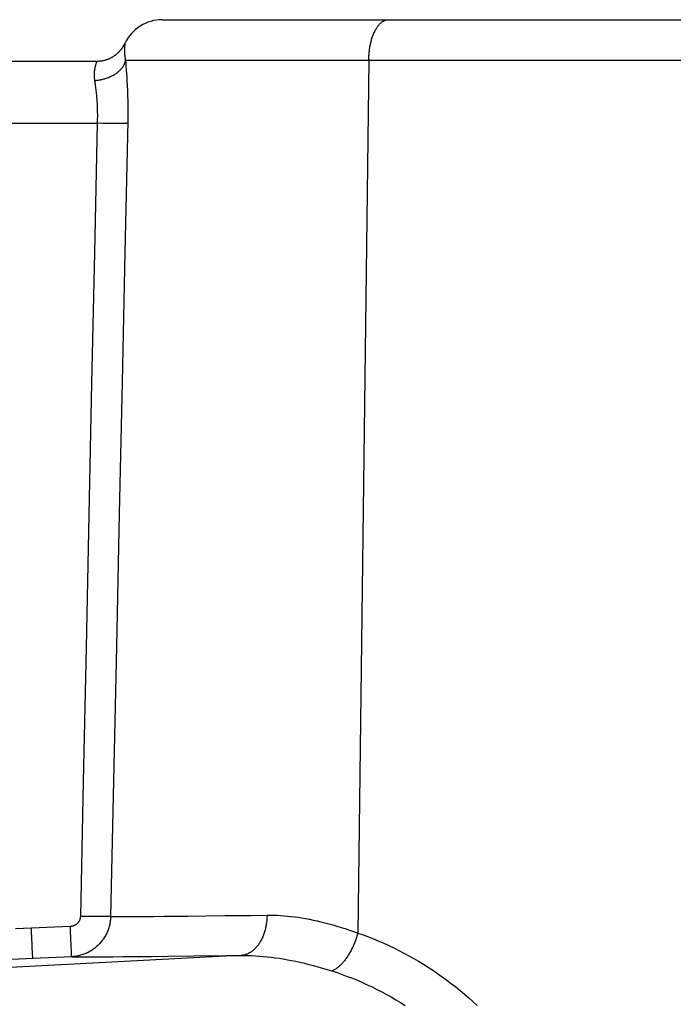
# Model space of a CAD drawing. Header units: millimetres. Extents: x 2060 to 2634, y 1467 to 1764.
# Tile 43 of 64: x 2545.4 to 2546.67, y 1572.1 to 1574. Entities that reach past the tile are written whole.
import ezdxf

# ---------------------------------------------------------------- set-up
doc = ezdxf.new("R2010")
doc.units = ezdxf.units.MM

msp = doc.modelspace()

# ---------------------------------------------------------------- linework, layer by layer
at = {"linetype": 'Continuous'}
for p, q in [((2545.6776, 1573.9971), (2546.9011, 1573.9971)), ((2546.0938, 1573.984), (2546.0947, 1573.9852)), ((2546.0947, 1573.9852), (2546.0956, 1573.9863)), ((2546.0956, 1573.9863), (2546.0965, 1573.9874)), ((2546.0965, 1573.9874), (2546.0974, 1573.9884)), ((2546.0974, 1573.9884), (2546.0984, 1573.9894)), ((2546.0984, 1573.9894), (2546.0993, 1573.9903)), ((2546.0993, 1573.9903), (2546.1003, 1573.9912)), ((2546.1003, 1573.9912), (2546.1013, 1573.992)), ((2546.1013, 1573.992), (2546.1023, 1573.9927)), ((2546.1023, 1573.9927), (2546.1033, 1573.9934)), ((2546.1033, 1573.9934), (2546.1043, 1573.994)), ((2546.1043, 1573.994), (2546.1053, 1573.9946)), ((2546.1053, 1573.9946), (2546.1063, 1573.9951)), ((2546.1063, 1573.9951), (2546.1073, 1573.9956)), ((2546.1073, 1573.9956), (2546.1084, 1573.996)), ((2546.1084, 1573.996), (2546.1094, 1573.9963)), ((2546.1094, 1573.9963), (2546.1105, 1573.9966)), ((2546.1105, 1573.9966), (2546.1115, 1573.9968)), ((2546.1115, 1573.9968), (2546.1126, 1573.9969)), ((2546.1126, 1573.9969), (2546.1136, 1573.997)), ((2546.1136, 1573.997), (2546.1147, 1573.9971)), ((2546.0839, 1573.9644), (2546.0845, 1573.9662)), ((2546.0845, 1573.9662), (2546.0852, 1573.9679)), ((2546.0852, 1573.9679), (2546.0859, 1573.9696)), ((2546.0859, 1573.9696), (2546.0866, 1573.9712)), ((2546.0866, 1573.9712), (2546.0873, 1573.9728)), ((2546.0873, 1573.9728), (2546.088, 1573.9744)), ((2546.088, 1573.9744), (2546.0888, 1573.9759)), ((2546.0888, 1573.9759), (2546.0896, 1573.9774)), ((2546.0896, 1573.9774), (2546.0904, 1573.9788)), ((2546.0904, 1573.9788), (2546.0912, 1573.9802)), ((2546.0912, 1573.9802), (2546.092, 1573.9815)), ((2546.092, 1573.9815), (2546.0929, 1573.9828)), ((2546.0929, 1573.9828), (2546.0938, 1573.984)), ((2545.6028, 1573.9465), (2545.6031, 1573.947)), ((2545.6031, 1573.947), (2545.6034, 1573.9476)), ((2545.6034, 1573.9476), (2545.6036, 1573.9481)), ((2545.6036, 1573.9481), (2545.6039, 1573.9486)), ((2545.6039, 1573.9486), (2545.6042, 1573.9491)), ((2545.6042, 1573.9491), (2545.6044, 1573.9495)), ((2545.6044, 1573.9495), (2545.6047, 1573.95)), ((2545.6047, 1573.95), (2545.6049, 1573.9505)), ((2545.6048, 1573.9473), (2545.6047, 1573.9464)), ((2545.6049, 1573.9482), (2545.6048, 1573.9473)), ((2545.6049, 1573.9505), (2545.6051, 1573.951)), ((2545.605, 1573.9489), (2545.6049, 1573.9482)), ((2545.6051, 1573.9496), (2545.605, 1573.9489)), ((2545.6051, 1573.951), (2545.6053, 1573.9513)), ((2545.6052, 1573.9506), (2545.6051, 1573.9501)), ((2545.6051, 1573.9501), (2545.6051, 1573.9496)), ((2545.6053, 1573.9509), (2545.6052, 1573.9506)), ((2545.6053, 1573.9513), (2545.6053, 1573.9513)), ((2545.6053, 1573.9513), (2545.6053, 1573.9512)), ((2545.6053, 1573.9512), (2545.6053, 1573.9509)), ((2546.0789, 1573.945), (2546.0793, 1573.9471)), ((2546.0793, 1573.9471), (2546.0797, 1573.9491)), ((2546.0797, 1573.9491), (2546.0801, 1573.9511)), ((2546.0801, 1573.9511), (2546.0806, 1573.9531)), ((2546.0806, 1573.9531), (2546.0811, 1573.9551)), ((2546.0811, 1573.9551), (2546.0816, 1573.957)), ((2546.0816, 1573.957), (2546.0821, 1573.9589)), ((2546.0821, 1573.9589), (2546.0827, 1573.9608)), ((2546.0827, 1573.9608), (2546.0833, 1573.9626)), ((2546.0833, 1573.9626), (2546.0839, 1573.9644)), ((2545.5852, 1573.9277), (2545.586, 1573.9283)), ((2545.586, 1573.9283), (2545.5868, 1573.9288)), ((2545.5868, 1573.9288), (2545.5875, 1573.9294)), ((2545.5875, 1573.9294), (2545.5883, 1573.93)), ((2545.5883, 1573.93), (2545.589, 1573.9305)), ((2545.589, 1573.9305), (2545.5897, 1573.9311)), ((2545.5897, 1573.9311), (2545.5903, 1573.9317)), ((2545.5903, 1573.9317), (2545.591, 1573.9322)), ((2545.591, 1573.9322), (2545.5916, 1573.9328)), ((2545.5916, 1573.9328), (2545.5922, 1573.9334)), ((2545.5922, 1573.9334), (2545.5928, 1573.9339)), ((2545.5928, 1573.9339), (2545.5934, 1573.9345)), ((2545.5934, 1573.9345), (2545.594, 1573.9351)), ((2545.594, 1573.9351), (2545.5945, 1573.9356)), ((2545.5945, 1573.9356), (2545.595, 1573.9362)), ((2545.595, 1573.9362), (2545.5956, 1573.9368)), ((2545.5956, 1573.9368), (2545.5961, 1573.9373)), ((2545.5961, 1573.9373), (2545.5966, 1573.9379)), ((2545.5966, 1573.9379), (2545.597, 1573.9384)), ((2545.597, 1573.9384), (2545.5975, 1573.939)), ((2545.5975, 1573.939), (2545.5979, 1573.9395)), ((2545.5979, 1573.9395), (2545.5984, 1573.9401)), ((2545.5984, 1573.9401), (2545.5988, 1573.9406)), ((2545.5988, 1573.9406), (2545.5992, 1573.9412)), ((2545.5992, 1573.9412), (2545.5996, 1573.9417)), ((2545.5996, 1573.9417), (2545.6, 1573.9423)), ((2545.6, 1573.9423), (2545.6004, 1573.9428)), ((2545.6004, 1573.9428), (2545.6007, 1573.9434)), ((2545.6007, 1573.9434), (2545.6011, 1573.9439)), ((2545.6011, 1573.9439), (2545.6015, 1573.9444)), ((2545.6015, 1573.9444), (2545.6018, 1573.945)), ((2545.6018, 1573.945), (2545.6021, 1573.9455)), ((2545.6021, 1573.9455), (2545.6024, 1573.946)), ((2545.6024, 1573.946), (2545.6028, 1573.9465)), ((2545.6044, 1573.9418), (2545.6043, 1573.9405)), ((2545.6043, 1573.9405), (2545.6043, 1573.9391)), ((2545.6043, 1573.9391), (2545.6043, 1573.9376)), ((2545.6043, 1573.9376), (2545.6043, 1573.9361)), ((2545.6043, 1573.9361), (2545.6044, 1573.9345)), ((2545.6045, 1573.9431), (2545.6044, 1573.9418)), ((2545.6044, 1573.9345), (2545.6044, 1573.9329)), ((2545.6044, 1573.9329), (2545.6045, 1573.9313)), ((2545.6046, 1573.9454), (2545.6045, 1573.9443)), ((2545.6045, 1573.9443), (2545.6045, 1573.9431)), ((2545.6045, 1573.9313), (2545.6047, 1573.9296)), ((2545.6047, 1573.9464), (2545.6046, 1573.9454)), ((2545.6047, 1573.9296), (2545.6048, 1573.928)), ((2545.6048, 1573.928), (2545.605, 1573.9262)), ((2546.0767, 1573.9258), (2546.0769, 1573.928)), ((2546.0769, 1573.928), (2546.077, 1573.9301)), ((2546.077, 1573.9301), (2546.0772, 1573.9323)), ((2546.0772, 1573.9323), (2546.0774, 1573.9345)), ((2546.0774, 1573.9345), (2546.0777, 1573.9366)), ((2546.0777, 1573.9366), (2546.0779, 1573.9388)), ((2546.0779, 1573.9388), (2546.0782, 1573.9409)), ((2546.0782, 1573.9409), (2546.0786, 1573.943)), ((2546.0786, 1573.943), (2546.0789, 1573.945)), ((2544.8971, 1573.9171), (2545.5511, 1573.9171)), ((2545.5484, 1573.9092), (2545.5481, 1573.9081)), ((2545.5487, 1573.9102), (2545.5484, 1573.9092)), ((2545.549, 1573.9112), (2545.5487, 1573.9102)), ((2545.5492, 1573.9121), (2545.549, 1573.9112)), ((2545.5495, 1573.9129), (2545.5492, 1573.9121)), ((2545.5498, 1573.9136), (2545.5495, 1573.9129)), ((2545.55, 1573.9143), (2545.5498, 1573.9136)), ((2545.5502, 1573.9149), (2545.55, 1573.9143)), ((2545.5504, 1573.9154), (2545.5502, 1573.9149)), ((2545.5506, 1573.9159), (2545.5504, 1573.9154)), ((2545.5507, 1573.9162), (2545.5506, 1573.9159)), ((2545.5509, 1573.9165), (2545.5507, 1573.9162)), ((2545.551, 1573.9168), (2545.5509, 1573.9165)), ((2545.5511, 1573.9169), (2545.551, 1573.9168)), ((2545.5511, 1573.9171), (2545.5511, 1573.917)), ((2545.5511, 1573.9171), (2545.5524, 1573.9171)), ((2545.5511, 1573.917), (2545.5511, 1573.9169)), ((2545.5524, 1573.9171), (2545.5542, 1573.9172)), ((2545.5542, 1573.9172), (2545.556, 1573.9173)), ((2545.556, 1573.9173), (2545.5577, 1573.9174)), ((2545.5577, 1573.9174), (2545.5594, 1573.9176)), ((2545.5594, 1573.9176), (2545.561, 1573.9179)), ((2545.561, 1573.9179), (2545.5626, 1573.9182)), ((2545.5626, 1573.9182), (2545.5641, 1573.9185)), ((2545.5641, 1573.9185), (2545.5656, 1573.9188)), ((2545.5656, 1573.9188), (2545.567, 1573.9192)), ((2545.567, 1573.9192), (2545.5684, 1573.9196)), ((2545.5684, 1573.9196), (2545.5697, 1573.92)), ((2545.5697, 1573.92), (2545.571, 1573.9205)), ((2545.571, 1573.9205), (2545.5722, 1573.9209)), ((2545.5722, 1573.9209), (2545.5734, 1573.9214)), ((2545.5734, 1573.9214), (2545.5746, 1573.9218)), ((2545.5746, 1573.9218), (2545.5757, 1573.9223)), ((2545.5757, 1573.9223), (2545.5768, 1573.9228)), ((2545.5768, 1573.9228), (2545.5778, 1573.9234)), ((2545.5778, 1573.9234), (2545.5789, 1573.9239)), ((2545.5789, 1573.9239), (2545.5799, 1573.9244)), ((2545.5799, 1573.9244), (2545.5808, 1573.9249)), ((2545.5808, 1573.9249), (2545.5818, 1573.9255)), ((2545.5818, 1573.9255), (2545.5827, 1573.926)), ((2545.5827, 1573.926), (2545.5835, 1573.9266)), ((2545.5835, 1573.9266), (2545.5844, 1573.9271)), ((2545.5844, 1573.9271), (2545.5852, 1573.9277)), ((2545.6029, 1573.9096), (2545.6023, 1573.9084)), ((2545.6035, 1573.9108), (2545.6029, 1573.9096)), ((2545.604, 1573.912), (2545.6035, 1573.9108)), ((2545.6045, 1573.9131), (2545.604, 1573.912)), ((2545.6049, 1573.9143), (2545.6045, 1573.9131)), ((2545.6053, 1573.9155), (2545.6049, 1573.9143)), ((2545.605, 1573.9262), (2545.6052, 1573.9245)), ((2545.6052, 1573.9245), (2545.6055, 1573.9227)), ((2545.6056, 1573.9167), (2545.6053, 1573.9155)), ((2545.6055, 1573.9227), (2545.6058, 1573.9209)), ((2545.6059, 1573.918), (2545.6056, 1573.9167)), ((2545.6058, 1573.9209), (2545.6061, 1573.9192)), ((2545.6061, 1573.9192), (2545.6059, 1573.918)), ((2545.6061, 1573.9192), (2545.6067, 1573.913)), ((2545.6061, 1573.9192), (2545.6081, 1573.9192)), ((2545.6067, 1573.913), (2545.6072, 1573.9066)), ((2545.6081, 1573.9192), (2546.8628, 1573.9192)), ((2546.0765, 1573.9192), (2546.0555, 1572.2331)), ((2546.0765, 1573.9192), (2546.0766, 1573.9214)), ((2546.0766, 1573.9236), (2546.0767, 1573.9258)), ((2546.0766, 1573.9214), (2546.0766, 1573.9236)), ((2545.5459, 1573.8941), (2545.5458, 1573.8925)), ((2545.5458, 1573.8925), (2545.5458, 1573.8909)), ((2545.5458, 1573.8909), (2545.5458, 1573.8892)), ((2545.546, 1573.8957), (2545.5459, 1573.8941)), ((2545.5461, 1573.8973), (2545.546, 1573.8957)), ((2545.5463, 1573.8988), (2545.5461, 1573.8973)), ((2545.5465, 1573.9003), (2545.5463, 1573.8988)), ((2545.5467, 1573.9017), (2545.5465, 1573.9003)), ((2545.5469, 1573.9031), (2545.5467, 1573.9017)), ((2545.5472, 1573.9044), (2545.5469, 1573.9031)), ((2545.5475, 1573.9057), (2545.5472, 1573.9044)), ((2545.5478, 1573.907), (2545.5475, 1573.9057)), ((2545.5481, 1573.9081), (2545.5478, 1573.907)), ((2545.5838, 1573.8902), (2545.5824, 1573.8894)), ((2545.5851, 1573.891), (2545.5838, 1573.8902)), ((2545.5864, 1573.8919), (2545.5851, 1573.891)), ((2545.5877, 1573.8928), (2545.5864, 1573.8919)), ((2545.589, 1573.8937), (2545.5877, 1573.8928)), ((2545.5902, 1573.8946), (2545.589, 1573.8937)), ((2545.5914, 1573.8956), (2545.5902, 1573.8946)), ((2545.5925, 1573.8965), (2545.5914, 1573.8956)), ((2545.5936, 1573.8975), (2545.5925, 1573.8965)), ((2545.5947, 1573.8985), (2545.5936, 1573.8975)), ((2545.5957, 1573.8996), (2545.5947, 1573.8985)), ((2545.5967, 1573.9006), (2545.5957, 1573.8996)), ((2545.5976, 1573.9017), (2545.5967, 1573.9006)), ((2545.5985, 1573.9028), (2545.5976, 1573.9017)), ((2545.5993, 1573.9039), (2545.5985, 1573.9028)), ((2545.6001, 1573.905), (2545.5993, 1573.9039)), ((2545.6009, 1573.9061), (2545.6001, 1573.905)), ((2545.6016, 1573.9073), (2545.6009, 1573.9061)), ((2545.6023, 1573.9084), (2545.6016, 1573.9073)), ((2545.6072, 1573.9066), (2545.6078, 1573.9)), ((2545.6078, 1573.9), (2545.6083, 1573.893)), ((2545.6083, 1573.893), (2545.6088, 1573.8859)), ((2545.5458, 1573.8892), (2545.5458, 1573.8876)), ((2545.5458, 1573.8876), (2545.5459, 1573.8859)), ((2545.5459, 1573.8859), (2545.546, 1573.8842)), ((2545.546, 1573.8842), (2545.5462, 1573.8826)), ((2545.5462, 1573.8826), (2545.5464, 1573.8809)), ((2545.5464, 1573.8809), (2545.5467, 1573.8792)), ((2545.5484, 1573.8793), (2545.5467, 1573.8792)), ((2545.5467, 1573.8792), (2545.547, 1573.8769)), ((2545.547, 1573.8769), (2545.5473, 1573.8746)), ((2545.5473, 1573.8746), (2545.5477, 1573.8723)), ((2545.5477, 1573.8723), (2545.548, 1573.8699)), ((2545.5501, 1573.8794), (2545.5484, 1573.8793)), ((2545.5519, 1573.8796), (2545.5501, 1573.8794)), ((2545.5536, 1573.8798), (2545.5519, 1573.8796)), ((2545.5553, 1573.8801), (2545.5536, 1573.8798)), ((2545.5571, 1573.8804), (2545.5553, 1573.8801)), ((2545.5588, 1573.8807), (2545.5571, 1573.8804)), ((2545.5605, 1573.8811), (2545.5588, 1573.8807)), ((2545.5621, 1573.8814), (2545.5605, 1573.8811)), ((2545.5638, 1573.8819), (2545.5621, 1573.8814)), ((2545.5655, 1573.8823), (2545.5638, 1573.8819)), ((2545.5671, 1573.8828), (2545.5655, 1573.8823)), ((2545.5688, 1573.8833), (2545.5671, 1573.8828)), ((2545.5704, 1573.8839), (2545.5688, 1573.8833)), ((2545.572, 1573.8845), (2545.5704, 1573.8839)), ((2545.5735, 1573.8851), (2545.572, 1573.8845)), ((2545.5751, 1573.8857), (2545.5735, 1573.8851)), ((2545.5766, 1573.8864), (2545.5751, 1573.8857)), ((2545.5781, 1573.8871), (2545.5766, 1573.8864)), ((2545.5795, 1573.8878), (2545.5781, 1573.8871)), ((2545.581, 1573.8886), (2545.5795, 1573.8878)), ((2545.5824, 1573.8894), (2545.581, 1573.8886)), ((2545.6088, 1573.8859), (2545.6092, 1573.8785)), ((2545.6092, 1573.8785), (2545.6096, 1573.871)), ((2545.6096, 1573.871), (2545.6098, 1573.8671)), ((2545.548, 1573.8699), (2545.5483, 1573.8674)), ((2545.5483, 1573.8674), (2545.5486, 1573.8649)), ((2545.5486, 1573.8649), (2545.549, 1573.8624)), ((2545.549, 1573.8624), (2545.5492, 1573.8598)), ((2545.5492, 1573.8598), (2545.5495, 1573.8572)), ((2545.5495, 1573.8572), (2545.5498, 1573.8546)), ((2545.5498, 1573.8546), (2545.5501, 1573.8519)), ((2545.5501, 1573.8519), (2545.5503, 1573.8492)), ((2545.6098, 1573.8671), (2545.61, 1573.8632)), ((2545.61, 1573.8632), (2545.6101, 1573.8593)), ((2545.6101, 1573.8593), (2545.6103, 1573.8553)), ((2545.6103, 1573.8553), (2545.6104, 1573.8513)), ((2545.5503, 1573.8492), (2545.5505, 1573.8465)), ((2545.5505, 1573.8465), (2545.5508, 1573.8437)), ((2545.5508, 1573.8437), (2545.551, 1573.8409)), ((2545.551, 1573.8409), (2545.5511, 1573.8381)), ((2545.5511, 1573.8381), (2545.5513, 1573.8353)), ((2545.5513, 1573.8353), (2545.5515, 1573.8324)), ((2545.6104, 1573.8513), (2545.6105, 1573.8473)), ((2545.6105, 1573.8473), (2545.6106, 1573.8432)), ((2545.6106, 1573.8432), (2545.6107, 1573.8391)), ((2545.6107, 1573.8391), (2545.6108, 1573.835)), ((2545.6108, 1573.835), (2545.6109, 1573.8308)), ((2545.5515, 1573.8324), (2545.5516, 1573.8295)), ((2545.5516, 1573.8295), (2545.5517, 1573.8267)), ((2545.5517, 1573.8267), (2545.5518, 1573.8237)), ((2545.5518, 1573.8237), (2545.5519, 1573.8208)), ((2545.5519, 1573.8208), (2545.5519, 1573.8179)), ((2545.5519, 1573.8179), (2545.552, 1573.8149)), ((2545.552, 1573.8149), (2545.552, 1573.812)), ((2545.6109, 1573.8308), (2545.6109, 1573.8266)), ((2545.6109, 1573.8266), (2545.6109, 1573.8224)), ((2545.6109, 1573.8224), (2545.6109, 1573.8182)), ((2545.6109, 1573.8182), (2545.6109, 1573.814)), ((2545.6109, 1573.814), (2545.6109, 1573.8098)), ((2544.898, 1573.7971), (2545.5518, 1573.7971)), ((2545.5518, 1573.7971), (2545.5464, 1573.5471)), ((2545.5519, 1573.8031), (2545.5518, 1573.8001)), ((2545.5518, 1573.8001), (2545.5518, 1573.7971)), ((2545.5625, 1573.7969), (2545.5518, 1573.7971)), ((2545.552, 1573.809), (2545.5519, 1573.806)), ((2545.5519, 1573.806), (2545.5519, 1573.8031)), ((2545.552, 1573.812), (2545.552, 1573.809)), ((2545.5729, 1573.7968), (2545.5625, 1573.7969)), ((2545.5811, 1573.7967), (2545.5729, 1573.7968)), ((2545.5871, 1573.7966), (2545.5811, 1573.7967)), ((2545.5927, 1573.7966), (2545.5871, 1573.7966)), ((2545.5965, 1573.7967), (2545.5927, 1573.7966)), ((2545.5999, 1573.7967), (2545.5965, 1573.7967)), ((2545.602, 1573.7967), (2545.5999, 1573.7967)), ((2545.6038, 1573.7968), (2545.602, 1573.7967)), ((2545.6055, 1573.7968), (2545.6038, 1573.7968)), ((2545.6108, 1573.8013), (2545.6052, 1573.5484)), ((2545.6063, 1573.7968), (2545.6055, 1573.7968)), ((2545.607, 1573.7969), (2545.6063, 1573.7968)), ((2545.6077, 1573.7969), (2545.607, 1573.7969)), ((2545.6083, 1573.7969), (2545.6077, 1573.7969)), ((2545.6089, 1573.797), (2545.6083, 1573.7969)), ((2545.6094, 1573.797), (2545.6089, 1573.797)), ((2545.6099, 1573.797), (2545.6094, 1573.797)), ((2545.6103, 1573.7971), (2545.6099, 1573.797)), ((2545.6107, 1573.7971), (2545.6103, 1573.7971)), ((2545.6109, 1573.8098), (2545.6108, 1573.8056)), ((2545.6108, 1573.8056), (2545.6108, 1573.8013)), ((2545.6052, 1573.5484), (2545.5998, 1573.2971)), ((2545.5464, 1573.5471), (2545.5409, 1573.295)), ((2545.5409, 1573.295), (2545.5355, 1573.0408)), ((2545.5998, 1573.2971), (2545.5943, 1573.0433)), ((2545.5355, 1573.0408), (2545.5301, 1572.7844)), ((2545.5943, 1573.0433), (2545.5888, 1572.7868)), ((2545.5301, 1572.7844), (2545.5246, 1572.526)), ((2545.5888, 1572.7868), (2545.5832, 1572.5274)), ((2545.5246, 1572.526), (2545.5191, 1572.2654)), ((2545.5832, 1572.5274), (2545.5776, 1572.2653)), ((2545.5158, 1572.2549), (2545.5154, 1572.2543)), ((2545.5162, 1572.2556), (2545.5158, 1572.2549)), ((2545.5166, 1572.2562), (2545.5162, 1572.2556)), ((2545.517, 1572.2569), (2545.5166, 1572.2562)), ((2545.5173, 1572.2575), (2545.517, 1572.2569)), ((2545.5176, 1572.2582), (2545.5173, 1572.2575)), ((2545.5179, 1572.2589), (2545.5176, 1572.2582)), ((2545.5181, 1572.2596), (2545.5179, 1572.2589)), ((2545.5183, 1572.2603), (2545.5181, 1572.2596)), ((2545.5185, 1572.261), (2545.5183, 1572.2603)), ((2545.5187, 1572.2618), (2545.5185, 1572.261)), ((2545.5188, 1572.2625), (2545.5187, 1572.2618)), ((2545.5189, 1572.2632), (2545.5188, 1572.2625)), ((2545.519, 1572.2639), (2545.5189, 1572.2632)), ((2545.5191, 1572.2646), (2545.519, 1572.2639)), ((2545.5296, 1572.2652), (2545.5191, 1572.2654)), ((2545.5191, 1572.2654), (2545.5191, 1572.2646)), ((2545.5398, 1572.265), (2545.5296, 1572.2652)), ((2545.5478, 1572.2649), (2545.5398, 1572.265)), ((2545.5552, 1572.2649), (2545.5478, 1572.2649)), ((2545.5606, 1572.2649), (2545.5552, 1572.2649)), ((2545.5642, 1572.2649), (2545.5606, 1572.2649)), ((2545.5675, 1572.265), (2545.5642, 1572.2649)), ((2545.5695, 1572.265), (2545.5675, 1572.265)), ((2545.5713, 1572.2651), (2545.5695, 1572.265)), ((2545.573, 1572.2651), (2545.5713, 1572.2651)), ((2545.5737, 1572.2651), (2545.573, 1572.2651)), ((2545.5744, 1572.2652), (2545.5737, 1572.2651)), ((2545.5751, 1572.2652), (2545.5744, 1572.2652)), ((2545.5757, 1572.2652), (2545.5751, 1572.2652)), ((2545.5763, 1572.2653), (2545.5757, 1572.2652)), ((2545.5768, 1572.2653), (2545.5763, 1572.2653)), ((2545.5769, 1572.2566), (2545.5766, 1572.2544)), ((2545.5772, 1572.2653), (2545.5768, 1572.2653)), ((2545.5772, 1572.2588), (2545.5769, 1572.2566)), ((2545.5776, 1572.2654), (2545.5772, 1572.2653)), ((2545.5774, 1572.261), (2545.5772, 1572.2588)), ((2545.5776, 1572.2631), (2545.5774, 1572.261)), ((2545.5776, 1572.2653), (2545.596, 1572.2652)), ((2545.5776, 1572.2653), (2545.5776, 1572.2631)), ((2545.596, 1572.2652), (2545.6094, 1572.2652)), ((2545.6094, 1572.2652), (2545.6247, 1572.2652)), ((2545.6247, 1572.2652), (2545.6418, 1572.2653)), ((2545.6418, 1572.2653), (2545.6606, 1572.2654)), ((2545.6606, 1572.2654), (2545.6812, 1572.2656)), ((2545.6812, 1572.2656), (2545.7034, 1572.2657)), ((2545.7034, 1572.2657), (2545.7272, 1572.266)), ((2545.7272, 1572.266), (2545.7615, 1572.2663)), ((2545.7615, 1572.2663), (2545.7985, 1572.2668)), ((2545.7985, 1572.2668), (2545.8482, 1572.2674)), ((2545.8482, 1572.2674), (2545.8799, 1572.2678)), ((2545.8791, 1572.2545), (2545.8788, 1572.2523)), ((2545.8793, 1572.2567), (2545.8791, 1572.2545)), ((2545.8795, 1572.2589), (2545.8793, 1572.2567)), ((2545.8797, 1572.2611), (2545.8795, 1572.2589)), ((2545.8798, 1572.2633), (2545.8797, 1572.2611)), ((2545.8799, 1572.2655), (2545.8798, 1572.2633)), ((2545.8799, 1572.2678), (2545.8799, 1572.2655)), ((2545.8799, 1572.2678), (2545.8863, 1572.2678)), ((2545.8863, 1572.2678), (2545.8927, 1572.2677)), ((2545.8927, 1572.2677), (2545.8992, 1572.2675)), ((2545.8992, 1572.2675), (2545.9058, 1572.2671)), ((2545.9058, 1572.2671), (2545.9125, 1572.2667)), ((2545.9125, 1572.2667), (2545.9193, 1572.2661)), ((2545.9193, 1572.2661), (2545.9262, 1572.2654)), ((2545.9262, 1572.2654), (2545.9331, 1572.2645)), ((2545.9331, 1572.2645), (2545.9402, 1572.2636)), ((2545.9402, 1572.2636), (2545.9473, 1572.2625)), ((2545.9473, 1572.2625), (2545.9545, 1572.2612)), ((2545.9545, 1572.2612), (2545.9618, 1572.2599)), ((2545.9618, 1572.2599), (2545.9692, 1572.2584)), ((2545.9692, 1572.2584), (2545.9766, 1572.2568)), ((2545.9766, 1572.2568), (2545.9842, 1572.255)), ((2545.9842, 1572.255), (2545.9918, 1572.2531)), ((2545.4245, 1572.2426), (2545.394, 1572.2411)), ((2545.4997, 1572.2459), (2545.4245, 1572.2426)), ((2545.4246, 1572.2408), (2545.4245, 1572.2426)), ((2545.4247, 1572.239), (2545.4246, 1572.2408)), ((2545.4247, 1572.2373), (2545.4247, 1572.239)), ((2545.4249, 1572.2338), (2545.4247, 1572.2373)), ((2545.5005, 1572.246), (2545.4997, 1572.2459)), ((2545.4998, 1572.2441), (2545.4997, 1572.2459)), ((2545.4999, 1572.2424), (2545.4998, 1572.2441)), ((2545.4999, 1572.2406), (2545.4999, 1572.2424)), ((2545.5, 1572.2389), (2545.4999, 1572.2406)), ((2545.5002, 1572.2354), (2545.5, 1572.2389)), ((2545.5012, 1572.246), (2545.5005, 1572.246)), ((2545.502, 1572.2461), (2545.5012, 1572.246)), ((2545.5027, 1572.2463), (2545.502, 1572.2461)), ((2545.5035, 1572.2464), (2545.5027, 1572.2463)), ((2545.5042, 1572.2466), (2545.5035, 1572.2464)), ((2545.505, 1572.2468), (2545.5042, 1572.2466)), ((2545.5057, 1572.2471), (2545.505, 1572.2468)), ((2545.5064, 1572.2474), (2545.5057, 1572.2471)), ((2545.5072, 1572.2477), (2545.5064, 1572.2474)), ((2545.5079, 1572.248), (2545.5072, 1572.2477)), ((2545.5086, 1572.2483), (2545.5079, 1572.248)), ((2545.5092, 1572.2487), (2545.5086, 1572.2483)), ((2545.5099, 1572.2491), (2545.5092, 1572.2487)), ((2545.5105, 1572.2495), (2545.5099, 1572.2491)), ((2545.5112, 1572.25), (2545.5105, 1572.2495)), ((2545.5118, 1572.2505), (2545.5112, 1572.25)), ((2545.5123, 1572.251), (2545.5118, 1572.2505)), ((2545.5129, 1572.2515), (2545.5123, 1572.251)), ((2545.5135, 1572.252), (2545.5129, 1572.2515)), ((2545.514, 1572.2525), (2545.5135, 1572.252)), ((2545.5145, 1572.2531), (2545.514, 1572.2525)), ((2545.5149, 1572.2537), (2545.5145, 1572.2531)), ((2545.5154, 1572.2543), (2545.5149, 1572.2537)), ((2545.5719, 1572.2373), (2545.571, 1572.2353)), ((2545.5727, 1572.2394), (2545.5719, 1572.2373)), ((2545.5734, 1572.2415), (2545.5727, 1572.2394)), ((2545.5741, 1572.2436), (2545.5734, 1572.2415)), ((2545.5747, 1572.2457), (2545.5741, 1572.2436)), ((2545.5753, 1572.2479), (2545.5747, 1572.2457)), ((2545.5758, 1572.25), (2545.5753, 1572.2479)), ((2545.5762, 1572.2522), (2545.5758, 1572.25)), ((2545.5766, 1572.2544), (2545.5762, 1572.2522)), ((2545.8751, 1572.2356), (2545.8744, 1572.2336)), ((2545.8757, 1572.2376), (2545.8751, 1572.2356)), ((2545.8762, 1572.2396), (2545.8757, 1572.2376)), ((2545.8767, 1572.2417), (2545.8762, 1572.2396)), ((2545.8772, 1572.2438), (2545.8767, 1572.2417)), ((2545.8777, 1572.2459), (2545.8772, 1572.2438)), ((2545.8781, 1572.248), (2545.8777, 1572.2459)), ((2545.8784, 1572.2502), (2545.8781, 1572.248)), ((2545.8788, 1572.2523), (2545.8784, 1572.2502)), ((2545.9918, 1572.2531), (2545.9995, 1572.2511)), ((2545.9995, 1572.2511), (2546.0072, 1572.2489)), ((2546.0072, 1572.2489), (2546.0151, 1572.2467)), ((2546.0151, 1572.2467), (2546.023, 1572.2442)), ((2546.023, 1572.2442), (2546.031, 1572.2417)), ((2546.031, 1572.2417), (2546.0391, 1572.2389)), ((2546.0391, 1572.2389), (2546.0472, 1572.2361)), ((2546.0472, 1572.2361), (2546.0555, 1572.2331)), ((2545.425, 1572.232), (2545.4249, 1572.2338)), ((2545.425, 1572.2303), (2545.425, 1572.232)), ((2545.4251, 1572.2286), (2545.425, 1572.2303)), ((2545.4253, 1572.2252), (2545.4251, 1572.2286)), ((2545.4253, 1572.2235), (2545.4253, 1572.2252)), ((2545.4254, 1572.2219), (2545.4253, 1572.2235)), ((2545.4256, 1572.2186), (2545.4254, 1572.2219)), ((2545.4256, 1572.2171), (2545.4256, 1572.2186)), ((2545.4257, 1572.2155), (2545.4256, 1572.2171)), ((2545.5002, 1572.2337), (2545.5002, 1572.2354)), ((2545.5003, 1572.232), (2545.5002, 1572.2337)), ((2545.5005, 1572.2286), (2545.5003, 1572.232)), ((2545.5006, 1572.2269), (2545.5005, 1572.2286)), ((2545.5006, 1572.2253), (2545.5006, 1572.2269)), ((2545.5007, 1572.2236), (2545.5006, 1572.2253)), ((2545.5008, 1572.2204), (2545.5007, 1572.2236)), ((2545.5009, 1572.2189), (2545.5008, 1572.2204)), ((2545.501, 1572.2173), (2545.5009, 1572.2189)), ((2545.5011, 1572.2143), (2545.501, 1572.2173)), ((2545.5596, 1572.2164), (2545.5581, 1572.2147)), ((2545.5609, 1572.2182), (2545.5596, 1572.2164)), ((2545.5623, 1572.2199), (2545.5609, 1572.2182)), ((2545.5635, 1572.2217), (2545.5623, 1572.2199)), ((2545.5648, 1572.2236), (2545.5635, 1572.2217)), ((2545.5659, 1572.2254), (2545.5648, 1572.2236)), ((2545.5671, 1572.2273), (2545.5659, 1572.2254)), ((2545.5681, 1572.2293), (2545.5671, 1572.2273)), ((2545.5691, 1572.2312), (2545.5681, 1572.2293)), ((2545.5701, 1572.2332), (2545.5691, 1572.2312)), ((2545.571, 1572.2353), (2545.5701, 1572.2332)), ((2545.8671, 1572.217), (2545.8662, 1572.2154)), ((2545.8681, 1572.2187), (2545.8671, 1572.217)), ((2545.869, 1572.2205), (2545.8681, 1572.2187)), ((2545.8699, 1572.2222), (2545.869, 1572.2205)), ((2545.8707, 1572.224), (2545.8699, 1572.2222)), ((2545.8715, 1572.2259), (2545.8707, 1572.224)), ((2545.8723, 1572.2277), (2545.8715, 1572.2259)), ((2545.873, 1572.2297), (2545.8723, 1572.2277)), ((2545.8738, 1572.2316), (2545.873, 1572.2297)), ((2545.8744, 1572.2336), (2545.8738, 1572.2316)), ((2546.05, 1572.2168), (2546.0493, 1572.2148)), ((2546.0508, 1572.2188), (2546.05, 1572.2168)), ((2546.0516, 1572.2208), (2546.0508, 1572.2188)), ((2546.0523, 1572.2228), (2546.0516, 1572.2208)), ((2546.053, 1572.2249), (2546.0523, 1572.2228)), ((2546.0536, 1572.2269), (2546.053, 1572.2249)), ((2546.0543, 1572.229), (2546.0536, 1572.2269)), ((2546.0549, 1572.231), (2546.0543, 1572.229)), ((2546.0555, 1572.2331), (2546.0549, 1572.231)), ((2546.0555, 1572.2331), (2546.0657, 1572.2295)), ((2546.0657, 1572.2295), (2546.0758, 1572.2257)), ((2546.0758, 1572.2257), (2546.0858, 1572.2218)), ((2546.0858, 1572.2218), (2546.0958, 1572.2177)), ((2546.0958, 1572.2177), (2546.1057, 1572.2134)), ((2545.4258, 1572.2124), (2545.4257, 1572.2155)), ((2545.4259, 1572.211), (2545.4258, 1572.2124)), ((2545.426, 1572.2095), (2545.4259, 1572.211)), ((2545.4261, 1572.2067), (2545.426, 1572.2095)), ((2545.4262, 1572.2053), (2545.4261, 1572.2067)), ((2545.4263, 1572.2027), (2545.4262, 1572.2053)), ((2545.4263, 1572.2014), (2545.4263, 1572.2027)), ((2545.4264, 1572.199), (2545.4263, 1572.2014)), ((2545.4265, 1572.1968), (2545.4264, 1572.199)), ((2545.5012, 1572.2129), (2545.5011, 1572.2143)), ((2545.5013, 1572.21), (2545.5012, 1572.2129)), ((2545.5014, 1572.2087), (2545.5013, 1572.21)), ((2545.5015, 1572.2061), (2545.5014, 1572.2087)), ((2545.5016, 1572.2048), (2545.5015, 1572.2061)), ((2545.5017, 1572.2024), (2545.5016, 1572.2048)), ((2545.5018, 1572.2001), (2545.5017, 1572.2024)), ((2545.5019, 1572.1971), (2545.5018, 1572.2001)), ((2545.5379, 1572.198), (2545.536, 1572.1969)), ((2545.5398, 1572.1991), (2545.5379, 1572.198)), ((2545.5417, 1572.2003), (2545.5398, 1572.1991)), ((2545.5435, 1572.2015), (2545.5417, 1572.2003)), ((2545.5453, 1572.2028), (2545.5435, 1572.2015)), ((2545.547, 1572.2041), (2545.5453, 1572.2028)), ((2545.5487, 1572.2055), (2545.547, 1572.2041)), ((2545.5504, 1572.207), (2545.5487, 1572.2055)), ((2545.552, 1572.2084), (2545.5504, 1572.207)), ((2545.5536, 1572.2099), (2545.552, 1572.2084)), ((2545.5552, 1572.2115), (2545.5536, 1572.2099)), ((2545.5567, 1572.2131), (2545.5552, 1572.2115)), ((2545.5581, 1572.2147), (2545.5567, 1572.2131)), ((2545.8511, 1572.1982), (2545.8497, 1572.1972)), ((2545.8524, 1572.1992), (2545.8511, 1572.1982)), ((2545.8536, 1572.2003), (2545.8524, 1572.1992)), ((2545.8549, 1572.2014), (2545.8536, 1572.2003)), ((2545.8561, 1572.2026), (2545.8549, 1572.2014)), ((2545.8573, 1572.2038), (2545.8561, 1572.2026)), ((2545.8585, 1572.2051), (2545.8573, 1572.2038)), ((2545.8597, 1572.2064), (2545.8585, 1572.2051)), ((2545.8609, 1572.2078), (2545.8597, 1572.2064)), ((2545.862, 1572.2092), (2545.8609, 1572.2078)), ((2545.8631, 1572.2107), (2545.862, 1572.2092)), ((2545.8641, 1572.2122), (2545.8631, 1572.2107)), ((2545.8652, 1572.2138), (2545.8641, 1572.2122)), ((2545.8662, 1572.2154), (2545.8652, 1572.2138)), ((2546.0412, 1572.1976), (2546.0402, 1572.1958)), ((2546.0422, 1572.1994), (2546.0412, 1572.1976)), ((2546.0431, 1572.2013), (2546.0422, 1572.1994)), ((2546.0441, 1572.2031), (2546.0431, 1572.2013)), ((2546.045, 1572.205), (2546.0441, 1572.2031)), ((2546.0459, 1572.2069), (2546.045, 1572.205)), ((2546.0468, 1572.2089), (2546.0459, 1572.2069)), ((2546.0476, 1572.2108), (2546.0468, 1572.2089)), ((2546.0484, 1572.2128), (2546.0476, 1572.2108)), ((2546.0493, 1572.2148), (2546.0484, 1572.2128)), ((2546.1057, 1572.2134), (2546.1155, 1572.209)), ((2546.1155, 1572.209), (2546.1252, 1572.2044)), ((2546.1252, 1572.2044), (2546.1349, 1572.1996)), ((2546.1349, 1572.1996), (2546.1444, 1572.1946)), ((2545.6167, 1572.1786), (2545.2132, 1572.1575)), ((2545.4271, 1572.1842), (2545.3365, 1572.1795)), ((2545.4271, 1572.1842), (2545.4018, 1572.183)), ((2545.4267, 1572.1937), (2545.4265, 1572.1968)), ((2545.4271, 1572.1852), (2545.4267, 1572.1937)), ((2545.5024, 1572.1875), (2545.4271, 1572.1842)), ((2545.4271, 1572.1845), (2545.4271, 1572.1852)), ((2545.4271, 1572.1843), (2545.4271, 1572.1845)), ((2545.4271, 1572.1842), (2545.4271, 1572.1843)), ((2545.4271, 1572.1842), (2545.4271, 1572.1842)), ((2545.5023, 1572.1886), (2545.5019, 1572.1971)), ((2545.5024, 1572.1878), (2545.5023, 1572.1886)), ((2545.5024, 1572.1877), (2545.5024, 1572.1878)), ((2545.5024, 1572.1876), (2545.5024, 1572.1877)), ((2545.5046, 1572.1877), (2545.5024, 1572.1875)), ((2545.5024, 1572.1875), (2545.5024, 1572.1876)), ((2545.5024, 1572.1875), (2545.5091, 1572.1875)), ((2545.5068, 1572.1879), (2545.5046, 1572.1877)), ((2545.5089, 1572.1881), (2545.5068, 1572.1879)), ((2545.5111, 1572.1884), (2545.5089, 1572.1881)), ((2545.5091, 1572.1875), (2545.5207, 1572.1874)), ((2545.5133, 1572.1888), (2545.5111, 1572.1884)), ((2545.5154, 1572.1893), (2545.5133, 1572.1888)), ((2545.5176, 1572.1898), (2545.5154, 1572.1893)), ((2545.5197, 1572.1903), (2545.5176, 1572.1898)), ((2545.5218, 1572.1909), (2545.5197, 1572.1903)), ((2545.5207, 1572.1874), (2545.5339, 1572.1874)), ((2545.5239, 1572.1916), (2545.5218, 1572.1909)), ((2545.526, 1572.1924), (2545.5239, 1572.1916)), ((2545.528, 1572.1932), (2545.526, 1572.1924)), ((2545.5301, 1572.194), (2545.528, 1572.1932)), ((2545.5321, 1572.1949), (2545.5301, 1572.194)), ((2545.534, 1572.1959), (2545.5321, 1572.1949)), ((2545.5339, 1572.1874), (2545.5487, 1572.1874)), ((2545.536, 1572.1969), (2545.534, 1572.1959)), ((2545.5487, 1572.1874), (2545.5649, 1572.1875)), ((2545.5649, 1572.1875), (2545.5824, 1572.1875)), ((2545.5824, 1572.1875), (2545.6012, 1572.1876)), ((2545.6012, 1572.1876), (2545.6281, 1572.1878)), ((2545.7866, 1572.1876), (2545.6167, 1572.1786)), ((2545.6281, 1572.1878), (2545.6571, 1572.1881)), ((2545.6571, 1572.1881), (2545.688, 1572.1884)), ((2545.688, 1572.1884), (2545.7379, 1572.1889)), ((2545.7379, 1572.1889), (2545.8012, 1572.1896)), ((2545.8299, 1572.1899), (2545.7866, 1572.1876)), ((2545.8012, 1572.1896), (2545.8202, 1572.1898)), ((2545.8202, 1572.1898), (2545.8299, 1572.1899)), ((2545.8314, 1572.1901), (2545.8299, 1572.1899)), ((2545.8299, 1572.1899), (2545.8367, 1572.19)), ((2545.8329, 1572.1903), (2545.8314, 1572.1901)), ((2545.8343, 1572.1905), (2545.8329, 1572.1903)), ((2545.8358, 1572.1908), (2545.8343, 1572.1905)), ((2545.8372, 1572.1912), (2545.8358, 1572.1908)), ((2545.8367, 1572.19), (2545.8437, 1572.1899)), ((2545.8386, 1572.1916), (2545.8372, 1572.1912)), ((2545.8401, 1572.1921), (2545.8386, 1572.1916)), ((2545.8415, 1572.1927), (2545.8401, 1572.1921)), ((2545.8429, 1572.1933), (2545.8415, 1572.1927)), ((2545.8443, 1572.194), (2545.8429, 1572.1933)), ((2545.8437, 1572.1899), (2545.8507, 1572.1897)), ((2545.8457, 1572.1947), (2545.8443, 1572.194)), ((2545.847, 1572.1955), (2545.8457, 1572.1947)), ((2545.8484, 1572.1963), (2545.847, 1572.1955)), ((2545.8497, 1572.1972), (2545.8484, 1572.1963)), ((2545.8507, 1572.1897), (2545.8578, 1572.1893)), ((2545.8578, 1572.1893), (2545.8651, 1572.1888)), ((2545.8651, 1572.1888), (2545.8725, 1572.1882)), ((2545.8725, 1572.1882), (2545.88, 1572.1875)), ((2545.88, 1572.1875), (2545.8876, 1572.1866)), ((2545.8876, 1572.1866), (2545.8953, 1572.1856)), ((2545.8953, 1572.1856), (2545.9031, 1572.1845)), ((2545.9031, 1572.1845), (2545.9111, 1572.1832)), ((2545.9111, 1572.1832), (2545.9192, 1572.1818)), ((2545.9192, 1572.1818), (2545.9273, 1572.1802)), ((2545.9273, 1572.1802), (2545.9356, 1572.1786)), ((2545.9356, 1572.1786), (2545.9439, 1572.1767)), ((2546.0295, 1572.1798), (2546.0284, 1572.1784)), ((2546.0306, 1572.1812), (2546.0295, 1572.1798)), ((2546.0317, 1572.1827), (2546.0306, 1572.1812)), ((2546.0328, 1572.1842), (2546.0317, 1572.1827)), ((2546.0339, 1572.1858), (2546.0328, 1572.1842)), ((2546.035, 1572.1874), (2546.0339, 1572.1858)), ((2546.0361, 1572.189), (2546.035, 1572.1874)), ((2546.0371, 1572.1907), (2546.0361, 1572.189)), ((2546.0382, 1572.1924), (2546.0371, 1572.1907)), ((2546.0392, 1572.1941), (2546.0382, 1572.1924)), ((2546.0402, 1572.1958), (2546.0392, 1572.1941)), ((2546.1444, 1572.1946), (2546.154, 1572.1895)), ((2546.154, 1572.1895), (2546.1634, 1572.1842)), ((2546.1634, 1572.1842), (2546.1727, 1572.1787)), ((2546.1727, 1572.1787), (2546.182, 1572.1731)), ((2545.9439, 1572.1767), (2545.9524, 1572.1748)), ((2545.9524, 1572.1748), (2545.9609, 1572.1727)), ((2545.9609, 1572.1727), (2545.9696, 1572.1704)), ((2545.9696, 1572.1704), (2545.9783, 1572.1681)), ((2545.9783, 1572.1681), (2545.9872, 1572.1655)), ((2545.9872, 1572.1655), (2545.9961, 1572.1628)), ((2545.9961, 1572.1628), (2546.0051, 1572.16)), ((2546.0063, 1572.1605), (2546.0051, 1572.16)), ((2546.0051, 1572.16), (2546.0152, 1572.1567)), ((2546.0074, 1572.1609), (2546.0063, 1572.1605)), ((2546.0086, 1572.1615), (2546.0074, 1572.1609)), ((2546.0097, 1572.1621), (2546.0086, 1572.1615)), ((2546.0109, 1572.1627), (2546.0097, 1572.1621)), ((2546.012, 1572.1634), (2546.0109, 1572.1627)), ((2546.0132, 1572.1642), (2546.012, 1572.1634)), ((2546.0144, 1572.165), (2546.0132, 1572.1642)), ((2546.0156, 1572.1658), (2546.0144, 1572.165)), ((2546.0167, 1572.1667), (2546.0156, 1572.1658)), ((2546.0179, 1572.1677), (2546.0167, 1572.1667)), ((2546.0191, 1572.1687), (2546.0179, 1572.1677)), ((2546.0202, 1572.1697), (2546.0191, 1572.1687)), ((2546.0214, 1572.1708), (2546.0202, 1572.1697)), ((2546.0226, 1572.172), (2546.0214, 1572.1708)), ((2546.0238, 1572.1732), (2546.0226, 1572.172)), ((2546.0249, 1572.1744), (2546.0238, 1572.1732)), ((2546.0261, 1572.1757), (2546.0249, 1572.1744)), ((2546.0272, 1572.177), (2546.0261, 1572.1757)), ((2546.0284, 1572.1784), (2546.0272, 1572.177)), ((2546.182, 1572.1731), (2546.1912, 1572.1673)), ((2546.1912, 1572.1673), (2546.2004, 1572.1613)), ((2546.2004, 1572.1613), (2546.2094, 1572.1552)), ((2546.0152, 1572.1567), (2546.0252, 1572.1533)), ((2546.0252, 1572.1533), (2546.035, 1572.1496)), ((2546.035, 1572.1496), (2546.0448, 1572.1458)), ((2546.0448, 1572.1458), (2546.0545, 1572.1419)), ((2546.0545, 1572.1419), (2546.0641, 1572.1378)), ((2546.2094, 1572.1552), (2546.2183, 1572.1489)), ((2546.2183, 1572.1489), (2546.2272, 1572.1424)), ((2546.2272, 1572.1424), (2546.2359, 1572.1359)), ((2546.0641, 1572.1378), (2546.0736, 1572.1335)), ((2546.0736, 1572.1335), (2546.0831, 1572.1291)), ((2546.0831, 1572.1291), (2546.0924, 1572.1245)), ((2546.0924, 1572.1245), (2546.1017, 1572.1197)), ((2546.2359, 1572.1359), (2546.2445, 1572.1291)), ((2546.2445, 1572.1291), (2546.253, 1572.1223)), ((2546.253, 1572.1223), (2546.2614, 1572.1153)), ((2546.1017, 1572.1197), (2546.1109, 1572.1148)), ((2546.1109, 1572.1148), (2546.12, 1572.1098)), ((2546.12, 1572.1098), (2546.129, 1572.1045)), ((2546.129, 1572.1045), (2546.1379, 1572.0991)), ((2546.2614, 1572.1153), (2546.2697, 1572.1081)), ((2546.2697, 1572.1081), (2546.2778, 1572.1009)), ((2546.1379, 1572.0991), (2546.1468, 1572.0936)), ((2546.2778, 1572.1009), (2546.2858, 1572.0935))]:
    msp.add_line(p, q, dxfattribs=at)
msp.add_arc((2545.6776, 1573.9171), 0.08, 90, 154.6269, dxfattribs=at)

doc.saveas('drawing.dxf')
